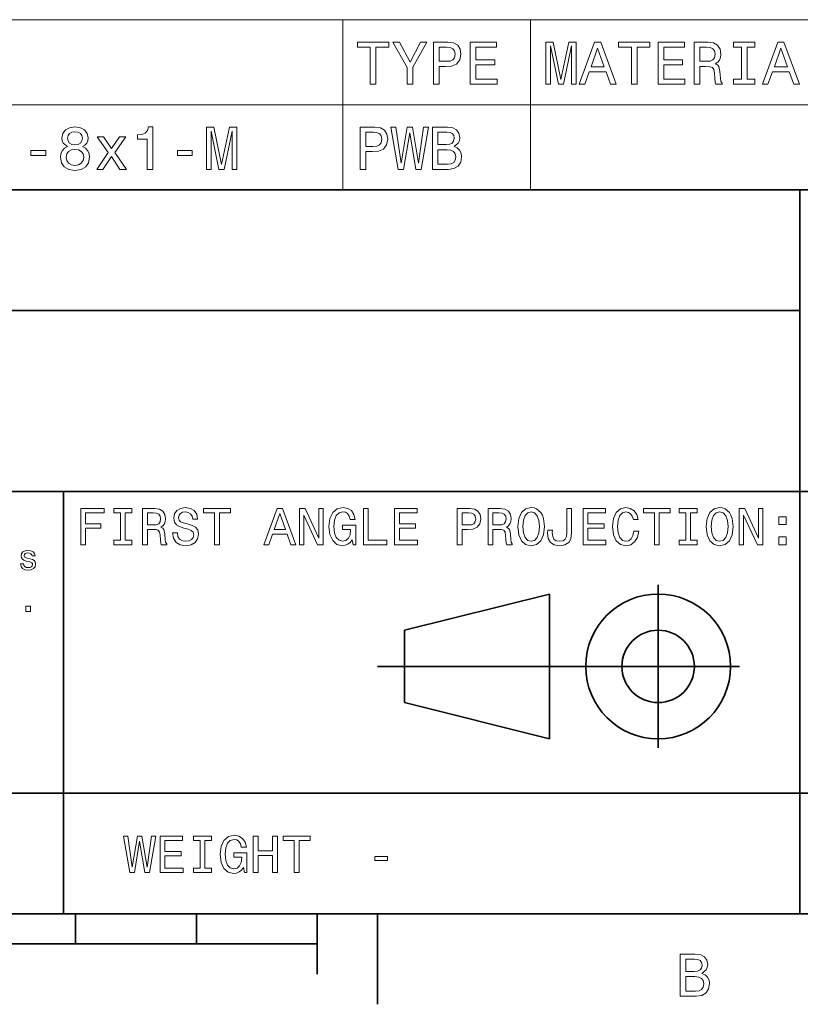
# Model space of a CAD drawing. Extents: x 0 to 420, y 0 to 297.
# Tile 20 of 28: x 285 to 350, y 2 to 84. Entities that reach past the tile are written whole.
import ezdxf

# ---------------------------------------------------------------- set-up
doc = ezdxf.new("R2010")
doc.units = 0

msp = doc.modelspace()

# ---------------------------------------------------------------- linework, layer by layer
at = {"color": 7, "lineweight": 13}
for p, q in [((257.066467, 84.093658), (410, 84.093658)), ((312.123047, 84.093658), (312.123047, 70)), ((327.686005, 84.093658), (327.686005, 70)), ((257.066467, 77.046829), (410, 77.046829)), ((257.066467, 70), (410, 70))]:
    msp.add_line(p, q, dxfattribs=at)
at = {"color": 7, "lineweight": 35}
for p, q in [((220, 70), (410, 70)), ((350, 10), (350, 70)), ((220, 60), (350, 60)), ((220, 45), (410, 45)), ((289, 10), (289, 45)), ((338.25, 23.75), (338.25, 37.25)), ((317.25, 33.5), (329.25, 36.5)), ((329.25, 36.5), (329.25, 24.5)), ((317.25, 27.5), (317.25, 33.5)), ((315, 30.5), (345, 30.5)), ((329.25, 24.5), (317.25, 27.5)), ((220, 20), (410, 20)), ((10, 10), (410, 10)), ((220, 10), (410, 10)), ((290, 10), (290, 7.5)), ((300, 10), (300, 7.5)), ((310, 10), (310, 5)), ((315, 10), (315, 2.5)), ((110, 7.5), (310, 7.5))]:
    msp.add_line(p, q, dxfattribs=at)
at = {"color": 7, "lineweight": 13}
for points in [[(314.409058, 78.73703), (314.873047, 78.73703), (314.873047, 81.8134), (315.932129, 81.8134), (315.932129, 82.23703), (313.34494, 82.23703), (313.34494, 81.8134), (314.409058, 81.8134)], [(317.939331, 78.73703), (317.939331, 80.154175), (319.089172, 82.242073), (318.564697, 82.242073), (317.702301, 80.582855), (316.829834, 82.242073), (316.27002, 82.242073), (317.470306, 80.123917), (317.470306, 78.73703)], [(319.648987, 78.73703), (320.112976, 78.73703), (320.112976, 80.214699), (320.62738, 80.214699), (321.14682, 80.239914), (321.560364, 80.416428), (321.827667, 80.759361), (321.918427, 81.228386), (321.847839, 81.662102), (321.646088, 81.979828), (321.313263, 82.171471), (320.859344, 82.23703), (319.648987, 82.23703)], [(320.733276, 81.808357), (321.035858, 81.778099), (321.257782, 81.682274), (321.388885, 81.50576), (321.434296, 81.228386), (321.38385, 80.935875), (321.247681, 80.759361), (321.015686, 80.668587), (320.697968, 80.643372), (320.112976, 80.643372), (320.112976, 81.808357)], [(322.690063, 78.73703), (324.909058, 78.73703), (324.909058, 79.16066), (323.154022, 79.16066), (323.154022, 80.345818), (324.717438, 80.345818), (324.717438, 80.764404), (323.154022, 80.764404), (323.154022, 81.8134), (324.868713, 81.8134), (324.868713, 82.23703), (322.690063, 82.23703)], [(328.943207, 78.73703), (329.331543, 78.73703), (329.331543, 81.914261), (329.987152, 78.73703), (330.420868, 78.73703), (331.071442, 81.914261), (331.071442, 78.73703), (331.464813, 78.73703), (331.464813, 82.23703), (330.849548, 82.23703), (330.20401, 79.150574), (329.563538, 82.23703), (328.943207, 82.23703)], [(331.706909, 78.73703), (332.170868, 78.73703), (332.539032, 79.765846), (333.936005, 79.765846), (334.304169, 78.73703), (334.778229, 78.73703), (333.497253, 82.242073), (332.982849, 82.242073)], [(332.700409, 80.194519), (333.240051, 81.737747), (333.779663, 80.194519)], [(336.044067, 78.73703), (336.508057, 78.73703), (336.508057, 81.8134), (337.567139, 81.8134), (337.567139, 82.23703), (334.97995, 82.23703), (334.97995, 81.8134), (336.044067, 81.8134)], [(338.253021, 78.73703), (340.472015, 78.73703), (340.472015, 79.16066), (338.71698, 79.16066), (338.71698, 80.345818), (340.280396, 80.345818), (340.280396, 80.764404), (338.71698, 80.764404), (338.71698, 81.8134), (340.431671, 81.8134), (340.431671, 82.23703), (338.253021, 82.23703)], [(341.22348, 78.73703), (341.692505, 78.73703), (341.692505, 80.214699), (342.1716, 80.214699), (342.524628, 80.19957), (342.746521, 80.12896), (342.867554, 79.962532), (342.917999, 79.664986), (342.943207, 79.21109), (342.97348, 78.913544), (343.033997, 78.73703), (343.563538, 78.73703), (343.563538, 78.832848), (343.44754, 78.97406), (343.407196, 79.236313), (343.371887, 79.801147), (343.286163, 80.219742), (343.170166, 80.350861), (342.988586, 80.446686), (343.190338, 80.572762), (343.331543, 80.749275), (343.422302, 80.971176), (343.452576, 81.238472), (343.381958, 81.662102), (343.180237, 81.979828), (342.847382, 82.171471), (342.393494, 82.23703), (341.22348, 82.23703)], [(342.26236, 81.808357), (342.570007, 81.778099), (342.786865, 81.682274), (342.923035, 81.50576), (342.968414, 81.228386), (342.917999, 80.935875), (342.78183, 80.759361), (342.549835, 80.668587), (342.232117, 80.643372), (341.692505, 80.643372), (341.692505, 81.808357)], [(345.15213, 79.16066), (344.506622, 79.16066), (344.506622, 78.73703), (346.261658, 78.73703), (346.261658, 79.16066), (345.616119, 79.16066), (345.616119, 81.8134), (346.261658, 81.8134), (346.261658, 82.23703), (344.506622, 82.23703), (344.506622, 81.8134), (345.15213, 81.8134)], [(346.887024, 78.73703), (347.350983, 78.73703), (347.719147, 79.765846), (349.116119, 79.765846), (349.484283, 78.73703), (349.958344, 78.73703), (348.677368, 82.242073), (348.162964, 82.242073)], [(347.880524, 80.194519), (348.420166, 81.737747), (348.959778, 80.194519)], [(289.319336, 73.57637), (289.062134, 73.435158), (288.88562, 73.238472), (288.774689, 72.991356), (288.73938, 72.693802), (288.820068, 72.244957), (289.052063, 71.896973), (289.430298, 71.675072), (289.944702, 71.589333), (290.454071, 71.675072), (290.832306, 71.896973), (291.064301, 72.244957), (291.150024, 72.693802), (291.10968, 72.991356), (291.003784, 73.238472), (290.822235, 73.435158), (290.570068, 73.57637), (290.77179, 73.697403), (290.913025, 73.863831), (290.998749, 74.065559), (291.028992, 74.312683), (290.948303, 74.670746), (290.736511, 74.958214), (290.393555, 75.144814), (289.944702, 75.215416), (289.490814, 75.144814), (289.147888, 74.958214), (288.93103, 74.670746), (288.855377, 74.312683), (288.880585, 74.065559), (288.966309, 73.863831)], [(295.925964, 71.690201), (296.384918, 71.690201), (296.384918, 75.215416), (296.041962, 75.215416), (295.951202, 74.907784), (295.769623, 74.701004), (295.492249, 74.579971), (295.108978, 74.539627), (295.108978, 74.181557), (295.925964, 74.181557)], [(300.828003, 71.690201), (301.216309, 71.690201), (301.216309, 74.867432), (301.871948, 71.690201), (302.305664, 71.690201), (302.956238, 74.867432), (302.956238, 71.690201), (303.349609, 71.690201), (303.349609, 75.190201), (302.734314, 75.190201), (302.088806, 72.103745), (301.448303, 75.190201), (300.828003, 75.190201)], [(313.576935, 71.690201), (314.040924, 71.690201), (314.040924, 73.16787), (314.555328, 73.16787), (315.074768, 73.193085), (315.488312, 73.369598), (315.755615, 73.712532), (315.846375, 74.181557), (315.775787, 74.615273), (315.574066, 74.932999), (315.241211, 75.124641), (314.787323, 75.190201), (313.576935, 75.190201)], [(316.723907, 71.690201), (317.167725, 71.690201), (317.672028, 74.726227), (318.191498, 71.690201), (318.615112, 71.690201), (319.230408, 75.195244), (318.826935, 75.195244), (318.393219, 72.214699), (317.893951, 75.195244), (317.45517, 75.195244), (316.965973, 72.214699), (316.532257, 75.195244), (316.118713, 75.195244)], [(321.343506, 73.581413), (321.696533, 73.873917), (321.787323, 74.070602), (321.817566, 74.312683), (321.752014, 74.690918), (321.555328, 74.963257), (321.23761, 75.129684), (320.793793, 75.190201), (319.548126, 75.190201), (319.548126, 71.690201), (320.86441, 71.690201), (321.333435, 71.760803), (321.681396, 71.967575), (321.898254, 72.295387), (321.973907, 72.739189), (321.928528, 73.036743), (321.807495, 73.283859), (321.610809, 73.465416)], [(289.334473, 74.272331), (289.374817, 74.494232), (289.49585, 74.665703), (289.6875, 74.771614), (289.944702, 74.811958), (290.196869, 74.771614), (290.388519, 74.665703), (290.509552, 74.494232), (290.554932, 74.272331), (290.509552, 74.045387), (290.388519, 73.868874), (290.196869, 73.752884), (289.944702, 73.717575), (289.6875, 73.757927), (289.49585, 73.868874), (289.374817, 74.045387)], [(292.259552, 71.690201), (292.955505, 72.744232), (293.671661, 71.690201), (294.206238, 71.690201), (293.237946, 73.087173), (294.150757, 74.398415), (293.636353, 74.398415), (292.975677, 73.414986), (292.315033, 74.398415), (291.790527, 74.398415), (292.688232, 73.08213), (291.740112, 71.690201)], [(314.661224, 74.761528), (314.963837, 74.73127), (315.18573, 74.635445), (315.316864, 74.458931), (315.362244, 74.181557), (315.311798, 73.889046), (315.175629, 73.712532), (314.943665, 73.621758), (314.625916, 73.596542), (314.040924, 73.596542), (314.040924, 74.761528)], [(320.697968, 73.737755), (320.012085, 73.737755), (320.012085, 74.771614), (320.738312, 74.771614), (321.010651, 74.741356), (321.202301, 74.650574), (321.318298, 74.494232), (321.358643, 74.262245), (321.313263, 74.030258), (321.1922, 73.868874), (320.985443, 73.768013)], [(286.298462, 72.8451), (287.518921, 72.8451), (287.518921, 73.243515), (286.298462, 73.243515)], [(289.223511, 72.703888), (289.268921, 72.971184), (289.415161, 73.172913), (289.64212, 73.304031), (289.944702, 73.349426), (290.242249, 73.304031), (290.469208, 73.172913), (290.615448, 72.971184), (290.665894, 72.703888), (290.615448, 72.416428), (290.469208, 72.19957), (290.242249, 72.058357), (289.944702, 72.01297), (289.64212, 72.058357), (289.415161, 72.19957), (289.268921, 72.416428)], [(298.442535, 72.8451), (299.662994, 72.8451), (299.662994, 73.243515), (298.442535, 73.243515)], [(320.808929, 72.108788), (320.012085, 72.108788), (320.012085, 73.314117), (320.76355, 73.314117), (321.081268, 73.278816), (321.308197, 73.172913), (321.444366, 72.991356), (321.489746, 72.729103), (321.444366, 72.451729), (321.318298, 72.260086), (321.106476, 72.144089)], [(290.414978, 40.587173), (290.817017, 40.587173), (290.817017, 41.966137), (292.079254, 41.966137), (292.079254, 42.324924), (290.817017, 42.324924), (290.817017, 43.22406), (292.368866, 43.22406), (292.368866, 43.587173), (290.414978, 43.587173)], [(293.70462, 40.950287), (293.151306, 40.950287), (293.151306, 40.587173), (294.655609, 40.587173), (294.655609, 40.950287), (294.102295, 40.950287), (294.102295, 43.22406), (294.655609, 43.22406), (294.655609, 43.587173), (293.151306, 43.587173), (293.151306, 43.22406), (293.70462, 43.22406)], [(295.541779, 40.587173), (295.943817, 40.587173), (295.943817, 41.853745), (296.354462, 41.853745), (296.657074, 41.840775), (296.84726, 41.780258), (296.951019, 41.637608), (296.994232, 41.382561), (297.015839, 40.993515), (297.041779, 40.738472), (297.093658, 40.587173), (297.547546, 40.587173), (297.547546, 40.669308), (297.44812, 40.790344), (297.413544, 41.015129), (297.383301, 41.499279), (297.309784, 41.858067), (297.210388, 41.970459), (297.054749, 42.052593), (297.227661, 42.16066), (297.348694, 42.311958), (297.426514, 42.502159), (297.452454, 42.731266), (297.391937, 43.094379), (297.219025, 43.366714), (296.933716, 43.530979), (296.544678, 43.587173), (295.541779, 43.587173)], [(298.425079, 41.577087), (298.031708, 41.577087), (298.118164, 41.118874), (298.33429, 40.781696), (298.667145, 40.578529), (299.11673, 40.505039), (299.561951, 40.574203), (299.894806, 40.764408), (300.106628, 41.062679), (300.184448, 41.456051), (300.119598, 41.810516), (299.938049, 42.039623), (299.644104, 42.190922), (299.250732, 42.30331), (298.913544, 42.385445), (298.693085, 42.480545), (298.567719, 42.618874), (298.528809, 42.835011), (298.567719, 43.029537), (298.680115, 43.17651), (298.853027, 43.275936), (299.09079, 43.310516), (299.332855, 43.267288), (299.523071, 43.150574), (299.648407, 42.956051), (299.708923, 42.69236), (300.102295, 42.69236), (300.102295, 42.701008), (300.033142, 43.107346), (299.829987, 43.409939), (299.510101, 43.600143), (299.07782, 43.664982), (298.688751, 43.600143), (298.386169, 43.418587), (298.19165, 43.137608), (298.122467, 42.774494), (298.17868, 42.450287), (298.342926, 42.229824), (298.602295, 42.082851), (298.956787, 41.970459), (299.306915, 41.871037), (299.570618, 41.775936), (299.73056, 41.637608), (299.786743, 41.412823), (299.734863, 41.183716), (299.600861, 41.010803), (299.397705, 40.902737), (299.134003, 40.868153), (298.840057, 40.915703), (298.615265, 41.054031), (298.472626, 41.278816)], [(301.511536, 40.587173), (301.90921, 40.587173), (301.90921, 43.22406), (302.817017, 43.22406), (302.817017, 43.587173), (300.599426, 43.587173), (300.599426, 43.22406), (301.511536, 43.22406)], [(305.600861, 40.587173), (305.998566, 40.587173), (306.314117, 41.469017), (307.511536, 41.469017), (307.827087, 40.587173), (308.233429, 40.587173), (307.135437, 43.591496), (306.694519, 43.591496)], [(308.531708, 40.587173), (308.890503, 40.587173), (308.890503, 43.046829), (310.040344, 40.587173), (310.502869, 40.587173), (310.502869, 43.587173), (310.139771, 43.587173), (310.139771, 41.127518), (309.002869, 43.587173), (308.531708, 43.587173)], [(312.910675, 40.989189), (312.984161, 40.587173), (313.200287, 40.587173), (313.200287, 42.20821), (312.106628, 42.20821), (312.106628, 41.840775), (312.780975, 41.840775), (312.780975, 41.814838), (312.729095, 41.417145), (312.59079, 41.123196), (312.378967, 40.937317), (312.115265, 40.876801), (311.82132, 40.954609), (311.592224, 41.188038), (311.445251, 41.572765), (311.393372, 42.100143), (311.440918, 42.623196), (311.587891, 43.007923), (311.82132, 43.241352), (312.136902, 43.323486), (312.353027, 43.280258), (312.530273, 43.159218), (312.659943, 42.956051), (312.733429, 42.683716), (313.161377, 42.683716), (313.048981, 43.098701), (312.837189, 43.409939), (312.53891, 43.600143), (312.162842, 43.669308), (311.670044, 43.561237), (311.298279, 43.245674), (311.060516, 42.748558), (310.978394, 42.087173), (311.060516, 41.421467), (311.298279, 40.924351), (311.648407, 40.608788), (312.089325, 40.505039), (312.335724, 40.539623), (312.556213, 40.62608), (312.746399, 40.777374)], [(313.844391, 40.587173), (315.772339, 40.587173), (315.772339, 40.950287), (314.242065, 40.950287), (314.242065, 43.587173), (313.844391, 43.587173)], [(316.416443, 40.587173), (318.318451, 40.587173), (318.318451, 40.950287), (316.814117, 40.950287), (316.814117, 41.966137), (318.154175, 41.966137), (318.154175, 42.324924), (316.814117, 42.324924), (316.814117, 43.22406), (318.283875, 43.22406), (318.283875, 43.587173), (316.416443, 43.587173)], [(321.61673, 40.587173), (322.014404, 40.587173), (322.014404, 41.853745), (322.455322, 41.853745), (322.900574, 41.875359), (323.255035, 42.026653), (323.484161, 42.320602), (323.561951, 42.722622), (323.501434, 43.094379), (323.328552, 43.366714), (323.043243, 43.530979), (322.654175, 43.587173), (321.61673, 43.587173)], [(324.167145, 40.587173), (324.569153, 40.587173), (324.569153, 41.853745), (324.979828, 41.853745), (325.28241, 41.840775), (325.472626, 41.780258), (325.576385, 41.637608), (325.619598, 41.382561), (325.641205, 40.993515), (325.667145, 40.738472), (325.719025, 40.587173), (326.172913, 40.587173), (326.172913, 40.669308), (326.073486, 40.790344), (326.03891, 41.015129), (326.008636, 41.499279), (325.93515, 41.858067), (325.835754, 41.970459), (325.680115, 42.052593), (325.853027, 42.16066), (325.97406, 42.311958), (326.05188, 42.502159), (326.07782, 42.731266), (326.017303, 43.094379), (325.844391, 43.366714), (325.559082, 43.530979), (325.170044, 43.587173), (324.167145, 43.587173)], [(326.622498, 42.087173), (326.700287, 41.412823), (326.925079, 40.915703), (327.275208, 40.608788), (327.733429, 40.505039), (328.187317, 40.608788), (328.541779, 40.915703), (328.762268, 41.412823), (328.844391, 42.087173), (328.762268, 42.757202), (328.667145, 43.029537), (328.541779, 43.254322), (328.187317, 43.561237), (327.971191, 43.639046), (327.733429, 43.669308), (327.270905, 43.561237), (326.920746, 43.258644), (326.700287, 42.761524)], [(327.037476, 42.087173), (327.085022, 42.610229), (327.227661, 42.994953), (327.44812, 43.228386), (327.733429, 43.310516), (328.014404, 43.228386), (328.234863, 42.990631), (328.377533, 42.605904), (328.429413, 42.087173), (328.377533, 41.564117), (328.234863, 41.179394), (328.014404, 40.945965), (327.733429, 40.868153), (327.44812, 40.945965), (327.227661, 41.179394), (327.085022, 41.559795)], [(330.681549, 41.581409), (330.651306, 41.261524), (330.560516, 41.041065), (330.374634, 40.907059), (330.089355, 40.868153), (329.80835, 40.907059), (329.622498, 41.032417), (329.514404, 41.25288), (329.484161, 41.572765), (329.492798, 41.788902), (329.10376, 41.788902), (329.095093, 41.568443), (329.146973, 41.088615), (329.324219, 40.75576), (329.631134, 40.569881), (330.085022, 40.505039), (330.534576, 40.569881), (330.841492, 40.75576), (331.018738, 41.084293), (331.074921, 41.564117), (331.074921, 43.587173), (330.681549, 43.587173)], [(332.030273, 40.587173), (333.932281, 40.587173), (333.932281, 40.950287), (332.427948, 40.950287), (332.427948, 41.966137), (333.768005, 41.966137), (333.768005, 42.324924), (332.427948, 42.324924), (332.427948, 43.22406), (333.897705, 43.22406), (333.897705, 43.587173), (332.030273, 43.587173)], [(336.240631, 41.702446), (336.154175, 41.339336), (336.011536, 41.079967), (335.812683, 40.920025), (335.579254, 40.868153), (335.298279, 40.945965), (335.07782, 41.179394), (334.930847, 41.559795), (334.883301, 42.087173), (334.930847, 42.610229), (335.073486, 42.994953), (335.293945, 43.228386), (335.579254, 43.310516), (335.786743, 43.267288), (335.963989, 43.146252), (336.102325, 42.951729), (336.197418, 42.683716), (336.608093, 42.683716), (336.478394, 43.094379), (336.253601, 43.405617), (335.946686, 43.600143), (335.579254, 43.669308), (335.121033, 43.561237), (334.770905, 43.258644), (334.546112, 42.761524), (334.468323, 42.087173), (334.546112, 41.412823), (334.770905, 40.915703), (335.121033, 40.608788), (335.579254, 40.505039), (335.981262, 40.587173), (336.305481, 40.81628), (336.534607, 41.19236), (336.65564, 41.702446)], [(337.943817, 40.587173), (338.341492, 40.587173), (338.341492, 43.22406), (339.249298, 43.22406), (339.249298, 43.587173), (337.031708, 43.587173), (337.031708, 43.22406), (337.943817, 43.22406)], [(340.546112, 40.950287), (339.992798, 40.950287), (339.992798, 40.587173), (341.497131, 40.587173), (341.497131, 40.950287), (340.943817, 40.950287), (340.943817, 43.22406), (341.497131, 43.22406), (341.497131, 43.587173), (339.992798, 43.587173), (339.992798, 43.22406), (340.546112, 43.22406)], [(342.236328, 42.087173), (342.314148, 41.412823), (342.53891, 40.915703), (342.889069, 40.608788), (343.34726, 40.505039), (343.801147, 40.608788), (344.15564, 40.915703), (344.376099, 41.412823), (344.458221, 42.087173), (344.376099, 42.757202), (344.281006, 43.029537), (344.15564, 43.254322), (343.801147, 43.561237), (343.585022, 43.639046), (343.34726, 43.669308), (342.884735, 43.561237), (342.534607, 43.258644), (342.314148, 42.761524)], [(342.651306, 42.087173), (342.698853, 42.610229), (342.841492, 42.994953), (343.061981, 43.228386), (343.34726, 43.310516), (343.628265, 43.228386), (343.848724, 42.990631), (343.991364, 42.605904), (344.043243, 42.087173), (343.991364, 41.564117), (343.848724, 41.179394), (343.628265, 40.945965), (343.34726, 40.868153), (343.061981, 40.945965), (342.841492, 41.179394), (342.698853, 41.559795)], [(344.963989, 40.587173), (345.322784, 40.587173), (345.322784, 43.046829), (346.472626, 40.587173), (346.935181, 40.587173), (346.935181, 43.587173), (346.572052, 43.587173), (346.572052, 41.127518), (345.435181, 43.587173), (344.963989, 43.587173)], [(296.432281, 43.219738), (296.695953, 43.193802), (296.881836, 43.111668), (296.998566, 42.960373), (297.037476, 42.722622), (296.994232, 42.471901), (296.877533, 42.320602), (296.67868, 42.242794), (296.406342, 42.22118), (295.943817, 42.22118), (295.943817, 43.219738)], [(306.452454, 41.836452), (306.914978, 43.159218), (307.377533, 41.836452)], [(322.546112, 43.219738), (322.805481, 43.193802), (322.995667, 43.111668), (323.108063, 42.960373), (323.146973, 42.722622), (323.10376, 42.471901), (322.98703, 42.320602), (322.788177, 42.242794), (322.515869, 42.22118), (322.014404, 42.22118), (322.014404, 43.219738)], [(325.057648, 43.219738), (325.32132, 43.193802), (325.507202, 43.111668), (325.623932, 42.960373), (325.662842, 42.722622), (325.619598, 42.471901), (325.502869, 42.320602), (325.304047, 42.242794), (325.031708, 42.22118), (324.569153, 42.22118), (324.569153, 43.219738)], [(348.253601, 42.264408), (348.850159, 42.264408), (348.850159, 42.908501), (348.253601, 42.908501)], [(348.253601, 40.587173), (348.850159, 40.587173), (348.850159, 41.231266), (348.253601, 41.231266)], [(286.219025, 39.421471), (285.97406, 39.479111), (285.792511, 39.545391), (285.731995, 39.68084), (285.749298, 39.77594), (285.809814, 39.845104), (285.907806, 39.888332), (286.049011, 39.905621), (286.184448, 39.888332), (286.291077, 39.836456), (286.360229, 39.758648), (286.389069, 39.654903), (286.636902, 39.654903), (286.636902, 39.660664), (286.593689, 39.847984), (286.475525, 39.994961), (286.291077, 40.087177), (286.049011, 40.121761), (285.804047, 40.087177), (285.625366, 39.992077), (285.513, 39.850868), (285.478394, 39.672192), (285.504333, 39.499283), (285.585022, 39.378246), (285.71759, 39.29179), (285.910675, 39.23127), (286.193115, 39.162106), (286.365997, 39.090061), (286.412109, 39.032425), (286.429413, 38.945969), (286.403473, 38.83934), (286.33429, 38.758648), (286.221924, 38.706776), (286.072052, 38.689484), (285.913574, 38.706776), (285.798279, 38.767292), (285.720459, 38.865276), (285.688782, 39.000725), (285.443817, 39.000725), (285.484161, 38.770176), (285.602325, 38.603027), (285.789642, 38.502163), (286.049011, 38.464699), (286.319885, 38.502163), (286.518738, 38.603027), (286.639771, 38.764412), (286.683014, 38.974785), (286.651306, 39.156342), (286.561981, 39.280262), (286.415009, 39.360954)], [(285.858795, 35.064121), (286.2565, 35.064121), (286.2565, 35.493515), (285.858795, 35.493515)], [(294.484161, 13.428675), (294.864563, 13.428675), (295.296844, 16.030981), (295.742065, 13.428675), (296.105194, 13.428675), (296.632568, 16.432999), (296.286743, 16.432999), (295.914978, 13.878242), (295.48703, 16.432999), (295.110962, 16.432999), (294.69165, 13.878242), (294.319885, 16.432999), (293.965424, 16.432999)], [(296.995667, 13.428675), (298.897705, 13.428675), (298.897705, 13.791787), (297.393372, 13.791787), (297.393372, 14.807637), (298.733429, 14.807637), (298.733429, 15.166427), (297.393372, 15.166427), (297.393372, 16.065563), (298.863098, 16.065563), (298.863098, 16.428675), (296.995667, 16.428675)], [(300.306915, 13.791787), (299.753601, 13.791787), (299.753601, 13.428675), (301.257935, 13.428675), (301.257935, 13.791787), (300.70462, 13.791787), (300.70462, 16.065563), (301.257935, 16.065563), (301.257935, 16.428675), (299.753601, 16.428675), (299.753601, 16.065563), (300.306915, 16.065563)], [(303.899139, 13.830692), (303.972626, 13.428675), (304.188751, 13.428675), (304.188751, 15.049712), (303.095093, 15.049712), (303.095093, 14.682277), (303.76944, 14.682277), (303.76944, 14.656341), (303.71759, 14.258646), (303.579254, 13.964698), (303.367432, 13.778819), (303.10376, 13.7183), (302.809814, 13.79611), (302.580688, 14.029539), (302.433716, 14.414266), (302.381836, 14.941643), (302.429382, 15.464698), (302.576355, 15.849424), (302.809814, 16.082853), (303.125366, 16.164986), (303.341492, 16.121758), (303.518738, 16.000721), (303.648407, 15.797551), (303.721893, 15.525217), (304.149841, 15.525217), (304.037476, 15.940203), (303.825653, 16.251442), (303.527374, 16.441643), (303.151306, 16.510807), (302.658508, 16.402739), (302.286743, 16.087177), (302.048981, 15.590058), (301.966858, 14.928675), (302.048981, 14.262969), (302.286743, 13.76585), (302.636902, 13.450289), (303.07782, 13.346542), (303.324219, 13.381124), (303.544678, 13.46758), (303.734863, 13.618876)], [(304.707489, 13.428675), (305.109497, 13.428675), (305.109497, 14.837896), (306.311249, 14.837896), (306.311249, 13.428675), (306.708923, 13.428675), (306.708923, 16.428675), (306.311249, 16.428675), (306.311249, 15.205332), (305.109497, 15.205332), (305.109497, 16.428675), (304.707489, 16.428675)], [(308.113831, 13.428675), (308.511536, 13.428675), (308.511536, 16.065563), (309.419312, 16.065563), (309.419312, 16.428675), (307.201721, 16.428675), (307.201721, 16.065563), (308.113831, 16.065563)], [(314.778107, 14.418589), (315.824219, 14.418589), (315.824219, 14.760087), (314.778107, 14.760087)], [(341.880402, 5.057997), (342.233429, 5.350504), (342.324219, 5.54719), (342.354462, 5.789265), (342.28891, 6.167507), (342.092224, 6.439841), (341.774506, 6.606268), (341.330688, 6.666787), (340.085022, 6.666787), (340.085022, 3.166787), (341.401306, 3.166787), (341.870331, 3.237392), (342.218292, 3.444164), (342.43515, 3.771974), (342.510803, 4.215778), (342.465424, 4.513329), (342.344391, 4.760447), (342.147705, 4.942003)], [(341.234863, 5.214337), (340.549011, 5.214337), (340.549011, 6.248199), (341.275208, 6.248199), (341.547546, 6.217939), (341.739197, 6.127161), (341.855194, 5.970821), (341.895538, 5.738832), (341.850159, 5.506845), (341.729126, 5.345461), (341.522339, 5.244596)], [(341.345825, 3.585375), (340.549011, 3.585375), (340.549011, 4.790706), (341.300446, 4.790706), (341.618164, 4.755404), (341.845093, 4.649496), (341.981262, 4.467939), (342.026672, 4.205691), (341.981262, 3.928314), (341.855194, 3.736671), (341.643372, 3.620677)]]:
    msp.add_lwpolyline(points, close=True, dxfattribs=at)
at = {"color": 7, "lineweight": 35}
for radius in [6, 3]:
    msp.add_circle((338.25, 30.5), radius, dxfattribs=at)

doc.saveas('drawing.dxf')
